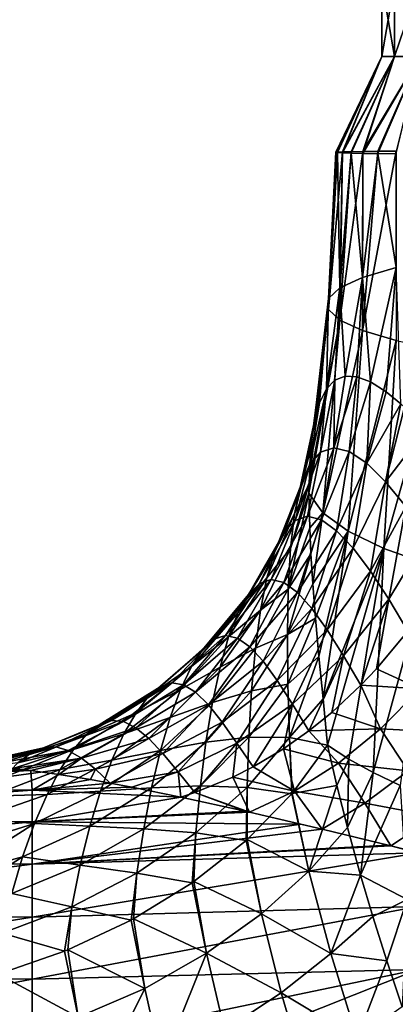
# Model space of a CAD drawing. Header units: metres. Extents: x -109 to 109, y -67 to 73.
# Tile 228 of 253: x 60.59 to 67.06, y 7.43 to 24.37. Entities that reach past the tile are written whole.
import ezdxf

# ---------------------------------------------------------------- set-up
doc = ezdxf.new("R2010")
doc.units = ezdxf.units.M
doc.layers.add('solid_508035_K244200000C76', color=7, linetype='CONTINUOUS')

msp = doc.modelspace()

# ---------------------------------------------------------------- linework, layer by layer
at = {"layer": 'solid_508035_K244200000C76'}
for points in [[(67.043137, 25.009401, -9.327898), (67.043137, 23.739401, -9.327898), (66.82711, 23.739401, -7.89445)], [(66.82711, 25.009401, -7.89445), (66.82711, 23.739401, -7.89445), (66.82711, 23.739401, -6.444961)], [(66.82711, 25.009401, -7.89445), (67.043137, 25.009401, -9.327898), (66.82711, 23.739401, -7.89445)], [(66.82711, 25.009401, -6.444961), (66.82711, 23.739401, -6.444961), (67.043137, 23.739401, -5.011513)], [(66.82711, 25.009401, -6.444961), (66.82711, 25.009401, -7.89445), (66.82711, 23.739401, -6.444961)], [(67.043137, 25.009401, -5.011513), (66.82711, 25.009401, -6.444961), (67.043137, 23.739401, -5.011513)], [(67.470581, 25.009401, -10.713655), (67.470581, 23.739401, -10.713655), (67.043137, 23.739401, -9.327898)], [(67.043137, 25.009401, -9.327898), (67.470581, 25.009401, -10.713655), (67.043137, 23.739401, -9.327898)], [(67.043137, 25.009401, -5.011513), (67.043137, 23.739401, -5.011513), (67.470581, 23.739401, -3.625756)], [(67.470581, 25.009401, -3.625756), (67.043137, 25.009401, -5.011513), (67.470581, 23.739401, -3.625756)], [(66.82711, 23.739401, -7.89445), (66.061127, 22.095451, -7.9309), (66.031906, 22.092157, -7.144743)], [(66.82711, 23.739401, -6.444961), (66.031906, 22.092157, -7.144743), (66.061218, 22.087601, -6.358616)], [(66.82711, 23.739401, -6.444961), (66.82711, 23.739401, -7.89445), (66.031906, 22.092157, -7.144743)], [(66.82711, 23.739401, -7.89445), (66.148476, 22.097857, -8.709826), (66.061127, 22.095451, -7.9309)], [(66.82711, 23.739401, -6.444961), (66.061218, 22.087601, -6.358616), (66.148636, 22.08222, -5.579758)], [(67.043137, 23.739401, -9.327898), (66.2938, 22.100594, -9.478988), (66.148476, 22.097857, -8.709826)], [(66.82711, 23.739401, -7.89445), (67.043137, 23.739401, -9.327898), (66.148476, 22.097857, -8.709826)], [(67.043137, 23.739401, -5.011513), (66.148636, 22.08222, -5.579758), (66.29406, 22.077314, -4.81062)], [(67.043137, 23.739401, -5.011513), (66.82711, 23.739401, -6.444961), (66.148636, 22.08222, -5.579758)], [(67.043137, 23.739401, -9.327898), (66.496689, 22.104668, -10.234547), (66.2938, 22.100594, -9.478988)], [(67.043137, 23.739401, -5.011513), (66.29406, 22.077314, -4.81062), (66.497108, 22.073919, -4.054919)], [(67.470581, 23.739401, -10.713655), (66.756271, 22.109064, -10.974493), (66.496689, 22.104668, -10.234547)], [(67.043137, 23.739401, -9.327898), (67.470581, 23.739401, -10.713655), (66.496689, 22.104668, -10.234547)], [(67.470581, 23.739401, -3.625756), (66.497108, 22.073919, -4.054919), (66.756927, 22.070982, -3.314716)], [(67.470581, 23.739401, -3.625756), (67.043137, 23.739401, -5.011513), (66.497108, 22.073919, -4.054919)], [(67.470581, 23.739401, -10.713655), (67.070251, 22.11257, -11.693227), (66.756271, 22.109064, -10.974493)], [(67.470581, 23.739401, -3.625756), (66.756927, 22.070982, -3.314716), (67.071091, 22.067305, -2.59586)], [(66.148476, 22.097857, -8.709826), (66.101326, 19.202818, -9.229834), (65.904877, 19.38731, -7.805671)], [(66.061127, 22.095451, -7.9309), (66.148476, 22.097857, -8.709826), (65.904877, 19.38731, -7.805671)], [(66.031906, 22.092157, -7.144743), (66.061127, 22.095451, -7.9309), (65.904877, 19.38731, -7.805671)], [(66.031906, 22.092157, -7.144743), (65.904877, 19.38731, -7.805671), (65.904877, 19.573555, -6.367974)], [(66.061218, 22.087601, -6.358616), (66.031906, 22.092157, -7.144743), (65.904877, 19.573555, -6.367974)], [(66.061218, 22.087601, -6.358616), (65.904877, 19.573555, -6.367974), (66.101326, 19.758047, -4.943811)], [(66.148636, 22.08222, -5.579758), (66.061218, 22.087601, -6.358616), (66.101326, 19.758047, -4.943811)], [(66.496689, 22.104668, -10.234547), (66.492981, 19.02355, -10.613678), (66.101326, 19.202818, -9.229834)], [(66.2938, 22.100594, -9.478988), (66.496689, 22.104668, -10.234547), (66.101326, 19.202818, -9.229834)], [(66.148476, 22.097857, -8.709826), (66.2938, 22.100594, -9.478988), (66.101326, 19.202818, -9.229834)], [(66.29406, 22.077314, -4.81062), (66.148636, 22.08222, -5.579758), (66.101326, 19.758047, -4.943811)], [(66.29406, 22.077314, -4.81062), (66.101326, 19.758047, -4.943811), (66.492981, 19.937317, -3.559968)], [(66.497108, 22.073919, -4.054919), (66.29406, 22.077314, -4.81062), (66.492981, 19.937317, -3.559968)], [(67.070251, 22.11257, -11.693227), (67.07093, 18.852749, -11.932154), (66.492981, 19.02355, -10.613678)], [(66.756271, 22.109064, -10.974493), (67.070251, 22.11257, -11.693227), (66.492981, 19.02355, -10.613678)], [(66.496689, 22.104668, -10.234547), (66.756271, 22.109064, -10.974493), (66.492981, 19.02355, -10.613678)], [(66.756927, 22.070982, -3.314716), (66.497108, 22.073919, -4.054919), (66.492981, 19.937317, -3.559968)], [(66.756927, 22.070982, -3.314716), (66.492981, 19.937317, -3.559968), (67.07093, 20.108118, -2.241492)], [(67.071091, 22.067305, -2.59586), (66.756927, 22.070982, -3.314716), (67.07093, 20.108118, -2.241492)], [(66.630035, 18.142735, -2.500587), (67.07093, 20.108118, -2.241492), (66.492981, 19.937317, -3.559968)], [(66.630035, 18.142735, -2.500587), (66.901054, 17.971092, -1.848129), (67.07093, 20.108118, -2.241492)], [(66.901054, 17.971092, -1.848129), (67.152435, 17.761217, -1.295138), (67.07093, 20.108118, -2.241492)], [(66.190269, 18.237667, -3.763741), (66.492981, 19.937317, -3.559968), (66.101326, 19.758047, -4.943811)], [(66.190269, 18.237667, -3.763741), (66.394623, 18.229801, -3.13544), (66.492981, 19.937317, -3.559968)], [(66.394623, 18.229801, -3.13544), (66.630035, 18.142735, -2.500587), (66.492981, 19.937317, -3.559968)], [(65.870842, 18.01853, -5.01358), (66.101326, 19.758047, -4.943811), (65.904877, 19.573555, -6.367974)], [(65.870842, 18.01853, -5.01358), (66.016769, 18.168081, -4.385458), (66.101326, 19.758047, -4.943811)], [(66.016769, 18.168081, -4.385458), (66.190269, 18.237667, -3.763741), (66.101326, 19.758047, -4.943811)], [(65.658592, 17.441626, -6.341146), (65.904877, 19.573555, -6.367974), (65.904877, 19.38731, -7.805671)], [(65.658592, 17.441626, -6.341146), (65.750755, 17.780386, -5.664104), (65.904877, 19.573555, -6.367974)], [(65.750755, 17.780386, -5.664104), (65.870842, 18.01853, -5.01358), (65.904877, 19.573555, -6.367974)], [(65.570473, 16.388885, -7.787947), (65.904877, 19.38731, -7.805671), (66.101326, 19.202818, -9.229834)], [(65.570473, 16.388885, -7.787947), (65.597183, 16.984659, -7.049215), (65.904877, 19.38731, -7.805671)], [(65.597183, 16.984659, -7.049215), (65.658592, 17.441626, -6.341146), (65.904877, 19.38731, -7.805671)], [(65.569672, 16.226313, -7.965559), (65.570473, 16.388885, -7.787947), (66.101326, 19.202818, -9.229834)], [(65.809456, 15.88803, -9.380124), (65.569672, 16.226313, -7.965559), (66.101326, 19.202818, -9.229834)], [(65.809456, 15.88803, -9.380124), (66.101326, 19.202818, -9.229834), (66.492981, 19.02355, -10.613678)], [(66.243515, 15.572878, -10.747734), (65.809456, 15.88803, -9.380124), (66.492981, 19.02355, -10.613678)], [(66.243515, 15.572878, -10.747734), (66.492981, 19.02355, -10.613678), (67.07093, 18.852749, -11.932154)], [(66.860451, 15.273419, -12.047238), (66.243515, 15.572878, -10.747734), (67.07093, 18.852749, -11.932154)], [(66.860451, 15.273419, -12.047238), (67.07093, 18.852749, -11.932154), (67.823341, 18.693575, -13.160873)], [(67.64875, 14.995028, -13.255319), (66.860451, 15.273419, -12.047238), (67.823341, 18.693575, -13.160873)], [(65.767296, 16.933989, -4.182559), (66.016769, 18.168081, -4.385458), (65.870842, 18.01853, -5.01358)], [(65.996658, 17.00864, -3.375381), (66.016769, 18.168081, -4.385458), (65.767296, 16.933989, -4.182559)], [(65.996658, 17.00864, -3.375381), (66.394623, 18.229801, -3.13544), (66.190269, 18.237667, -3.763741)], [(65.996658, 17.00864, -3.375381), (66.190269, 18.237667, -3.763741), (66.016769, 18.168081, -4.385458)], [(66.26387, 16.941578, -2.564337), (66.394623, 18.229801, -3.13544), (65.996658, 17.00864, -3.375381)], [(66.26387, 16.941578, -2.564337), (66.630035, 18.142735, -2.500587), (66.394623, 18.229801, -3.13544)], [(66.563705, 16.741909, -1.75673), (66.630035, 18.142735, -2.500587), (66.26387, 16.941578, -2.564337)], [(66.563705, 16.741909, -1.75673), (66.901054, 17.971092, -1.848129), (66.630035, 18.142735, -2.500587)], [(65.578568, 16.715191, -4.979747), (65.870842, 18.01853, -5.01358), (65.750755, 17.780386, -5.664104)], [(65.767296, 16.933989, -4.182559), (65.870842, 18.01853, -5.01358), (65.578568, 16.715191, -4.979747)], [(66.563705, 16.741909, -1.75673), (67.152435, 17.761217, -1.295138), (66.901054, 17.971092, -1.848129)], [(65.430565, 16.357691, -5.764434), (65.750755, 17.780386, -5.664104), (65.658592, 17.441626, -6.341146)], [(65.578568, 16.715191, -4.979747), (65.750755, 17.780386, -5.664104), (65.430565, 16.357691, -5.764434)], [(66.889801, 16.42272, -0.956647), (67.152435, 17.761217, -1.295138), (66.563705, 16.741909, -1.75673)], [(66.889801, 16.42272, -0.956647), (67.213356, 17.704161, -1.166947), (67.152435, 17.761217, -1.295138)], [(66.889801, 16.42272, -0.956647), (67.57637, 17.321566, -0.439023), (67.213356, 17.704161, -1.166947)], [(65.322357, 15.872406, -6.526561), (65.658592, 17.441626, -6.341146), (65.597183, 16.984659, -7.049215)], [(65.430565, 16.357691, -5.764434), (65.658592, 17.441626, -6.341146), (65.322357, 15.872406, -6.526561)], [(67.235519, 15.998993, -0.164976), (67.57637, 17.321566, -0.439023), (66.889801, 16.42272, -0.956647)], [(65.322357, 15.872406, -6.526561), (65.597183, 16.984659, -7.049215), (65.570473, 16.388885, -7.787947)], [(65.996658, 17.00864, -3.375381), (65.54567, 15.827543, -3.150182), (65.784149, 15.765233, -2.376771)], [(65.996658, 17.00864, -3.375381), (65.767296, 16.933989, -4.182559), (65.54567, 15.827543, -3.150182)], [(66.26387, 16.941578, -2.564337), (65.996658, 17.00864, -3.375381), (65.784149, 15.765233, -2.376771)], [(65.767296, 16.933989, -4.182559), (65.332153, 15.757603, -3.907114), (65.54567, 15.827543, -3.150182)], [(65.767296, 16.933989, -4.182559), (65.578568, 16.715191, -4.979747), (65.332153, 15.757603, -3.907114)], [(66.26387, 16.941578, -2.564337), (65.784149, 15.765233, -2.376771), (66.045776, 15.578524, -1.59124)], [(66.563705, 16.741909, -1.75673), (66.26387, 16.941578, -2.564337), (66.045776, 15.578524, -1.59124)], [(65.578568, 16.715191, -4.979747), (65.144226, 15.553688, -4.646039), (65.332153, 15.757603, -3.907114)], [(65.578568, 16.715191, -4.979747), (65.430565, 16.357691, -5.764434), (65.144226, 15.553688, -4.646039)], [(66.563705, 16.741909, -1.75673), (66.045776, 15.578524, -1.59124), (66.327797, 15.279198, -0.796627)], [(66.889801, 16.42272, -0.956647), (66.563705, 16.741909, -1.75673), (66.327797, 15.279198, -0.796627)], [(65.430565, 16.357691, -5.764434), (64.981918, 15.220984, -5.369826), (65.144226, 15.553688, -4.646039)], [(65.430565, 16.357691, -5.764434), (65.322357, 15.872406, -6.526561), (64.981918, 15.220984, -5.369826)], [(65.250923, 15.273551, -7.257137), (65.570473, 16.388885, -7.787947), (65.569672, 16.226313, -7.965559)], [(65.322357, 15.872406, -6.526561), (65.570473, 16.388885, -7.787947), (65.250923, 15.273551, -7.257137)], [(66.889801, 16.42272, -0.956647), (66.327797, 15.279198, -0.796627), (66.626839, 14.881197, 0.005739)], [(67.235519, 15.998993, -0.164976), (66.889801, 16.42272, -0.956647), (66.626839, 14.881197, 0.005739)], [(65.211525, 14.575503, -7.949275), (65.569672, 16.226313, -7.965559), (65.582253, 15.630641, -8.552467)], [(65.250923, 15.273551, -7.257137), (65.569672, 16.226313, -7.965559), (65.211525, 14.575503, -7.949275)], [(65.582253, 15.630641, -8.552467), (65.569672, 16.226313, -7.965559), (65.809456, 15.88803, -9.380124)], [(67.235519, 15.998993, -0.164976), (66.626839, 14.881197, 0.005739), (66.942093, 14.400149, 0.818266)], [(67.597458, 15.487056, 0.622748), (67.235519, 15.998993, -0.164976), (66.942093, 14.400149, 0.818266)], [(65.322357, 15.872406, -6.526561), (64.84568, 14.7693, -6.073757), (64.981918, 15.220984, -5.369826)], [(65.322357, 15.872406, -6.526561), (65.250923, 15.273551, -7.257137), (64.84568, 14.7693, -6.073757)], [(65.54567, 15.827543, -3.150182), (64.91906, 14.74131, -2.873481), (65.136719, 14.686445, -2.119579)], [(65.54567, 15.827543, -3.150182), (65.332153, 15.757603, -3.907114), (64.91906, 14.74131, -2.873481)], [(65.784149, 15.765233, -2.376771), (65.54567, 15.827543, -3.150182), (65.136719, 14.686445, -2.119579)], [(65.784149, 15.765233, -2.376771), (65.136719, 14.686445, -2.119579), (65.369804, 14.515957, -1.34002)], [(66.045776, 15.578524, -1.59124), (65.784149, 15.765233, -2.376771), (65.369804, 14.515957, -1.34002)], [(65.603645, 15.178958, -8.944706), (65.582253, 15.630641, -8.552467), (65.809456, 15.88803, -9.380124)], [(65.63652, 14.663578, -9.349118), (65.603645, 15.178958, -8.944706), (65.809456, 15.88803, -9.380124)], [(65.63652, 14.663578, -9.349118), (65.809456, 15.88803, -9.380124), (66.243515, 15.572878, -10.747734)], [(65.332153, 15.757603, -3.907114), (64.715599, 14.67381, -3.599955), (64.91906, 14.74131, -2.873481)], [(65.332153, 15.757603, -3.907114), (65.144226, 15.553688, -4.646039), (64.715599, 14.67381, -3.599955)], [(65.211525, 14.575503, -7.949275), (65.582253, 15.630641, -8.552467), (65.603645, 15.178958, -8.944706)], [(65.144226, 15.553688, -4.646039), (64.525032, 14.482738, -4.301426), (64.715599, 14.67381, -3.599955)], [(65.144226, 15.553688, -4.646039), (64.981918, 15.220984, -5.369826), (64.525032, 14.482738, -4.301426)], [(66.045776, 15.578524, -1.59124), (65.369804, 14.515957, -1.34002), (65.618828, 14.240421, -0.536983)], [(66.327797, 15.279198, -0.796627), (66.045776, 15.578524, -1.59124), (65.618828, 14.240421, -0.536983)], [(65.682289, 14.075223, -9.767143), (65.63652, 14.663578, -9.349118), (66.243515, 15.572878, -10.747734)], [(65.741089, 13.414158, -10.192325), (65.682289, 14.075223, -9.767143), (66.243515, 15.572878, -10.747734)], [(65.81118, 12.686012, -10.614461), (65.741089, 13.414158, -10.192325), (66.243515, 15.572878, -10.747734)], [(65.81118, 12.686012, -10.614461), (66.243515, 15.572878, -10.747734), (66.860451, 15.273419, -12.047238)], [(67.597458, 15.487056, 0.622748), (66.942093, 14.400149, 0.818266), (67.273293, 13.851029, 1.645203)], [(65.250923, 15.273551, -7.257137), (64.735001, 14.211195, -6.752837), (64.84568, 14.7693, -6.073757)], [(65.250923, 15.273551, -7.257137), (65.211525, 14.575503, -7.949275), (64.735001, 14.211195, -6.752837)], [(66.327797, 15.279198, -0.796627), (65.618828, 14.240421, -0.536983), (65.883415, 13.872773, 0.287688)], [(65.81118, 12.686012, -10.614461), (66.860451, 15.273419, -12.047238), (65.890686, 11.890282, -11.028717)], [(66.626839, 14.881197, 0.005739), (66.327797, 15.279198, -0.796627), (65.883415, 13.872773, 0.287688)], [(66.860451, 15.273419, -12.047238), (66.255516, 11.648058, -11.749858), (65.890686, 11.890282, -11.028717)], [(66.860451, 15.273419, -12.047238), (66.672348, 11.415915, -12.440989), (66.255516, 11.648058, -11.749858)], [(67.64875, 14.995028, -13.255319), (66.672348, 11.415915, -12.440989), (66.860451, 15.273419, -12.047238)], [(64.981918, 15.220984, -5.369826), (64.347404, 14.172851, -4.98524), (64.525032, 14.482738, -4.301426)], [(64.981918, 15.220984, -5.369826), (64.84568, 14.7693, -6.073757), (64.347404, 14.172851, -4.98524)], [(65.198563, 13.792175, -8.598371), (65.603645, 15.178958, -8.944706), (65.63652, 14.663578, -9.349118)], [(65.211525, 14.575503, -7.949275), (65.603645, 15.178958, -8.944706), (65.198563, 13.792175, -8.598371)], [(67.64875, 14.995028, -13.255319), (67.139534, 11.194558, -13.100003), (66.672348, 11.415915, -12.440989)], [(64.84568, 14.7693, -6.073757), (64.184395, 13.752705, -5.65145), (64.347404, 14.172851, -4.98524)], [(64.84568, 14.7693, -6.073757), (64.735001, 14.211195, -6.752837), (64.184395, 13.752705, -5.65145)], [(66.626839, 14.881197, 0.005739), (65.883415, 13.872773, 0.287688), (66.164955, 13.427891, 1.134286)], [(66.942093, 14.400149, 0.818266), (66.626839, 14.881197, 0.005739), (66.164955, 13.427891, 1.134286)], [(64.715599, 14.67381, -3.599955), (63.933506, 13.710536, -3.268998), (64.132988, 13.777931, -2.55241)], [(64.715599, 14.67381, -3.599955), (64.525032, 14.482738, -4.301426), (63.933506, 13.710536, -3.268998)], [(64.91906, 14.74131, -2.873481), (64.132988, 13.777931, -2.55241), (64.338257, 13.733011, -1.799389)], [(64.91906, 14.74131, -2.873481), (64.715599, 14.67381, -3.599955), (64.132988, 13.777931, -2.55241)], [(65.136719, 14.686445, -2.119579), (64.91906, 14.74131, -2.873481), (64.338257, 13.733011, -1.799389)], [(65.136719, 14.686445, -2.119579), (64.338257, 13.733011, -1.799389), (64.5532, 13.581589, -1.009542)], [(65.369804, 14.515957, -1.34002), (65.136719, 14.686445, -2.119579), (64.5532, 13.581589, -1.009542)], [(65.211525, 14.575503, -7.949275), (64.647964, 13.55934, -7.40254), (64.735001, 14.211195, -6.752837)], [(65.211525, 14.575503, -7.949275), (65.198563, 13.792175, -8.598371), (64.647964, 13.55934, -7.40254)], [(65.198563, 13.792175, -8.598371), (65.63652, 14.663578, -9.349118), (65.682289, 14.075223, -9.767143)], [(64.525032, 14.482738, -4.301426), (63.736927, 13.529937, -3.954787), (63.933506, 13.710536, -3.268998)], [(64.525032, 14.482738, -4.301426), (64.347404, 14.172851, -4.98524), (63.736927, 13.529937, -3.954787)], [(65.369804, 14.515957, -1.34002), (64.5532, 13.581589, -1.009542), (64.781181, 13.333157, -0.184407)], [(65.618828, 14.240421, -0.536983), (65.369804, 14.515957, -1.34002), (64.781181, 13.333157, -0.184407)], [(65.618828, 14.240421, -0.536983), (64.781181, 13.333157, -0.184407), (65.024391, 12.999705, 0.673607)], [(65.883415, 13.872773, 0.287688), (65.618828, 14.240421, -0.536983), (65.024391, 12.999705, 0.673607)], [(66.942093, 14.400149, 0.818266), (66.164955, 13.427891, 1.134286), (66.464249, 12.920464, 2.003806)], [(66.942093, 14.400149, 0.818266), (66.464249, 12.920464, 2.003806), (66.734291, 13.204238, 1.875425)], [(66.942093, 14.400149, 0.818266), (66.734291, 13.204238, 1.875425), (67.273293, 13.851029, 1.645203)], [(64.347404, 14.172851, -4.98524), (63.543369, 13.240296, -4.620584), (63.736927, 13.529937, -3.954787)], [(64.347404, 14.172851, -4.98524), (64.184395, 13.752705, -5.65145), (63.543369, 13.240296, -4.620584)], [(64.735001, 14.211195, -6.752837), (64.03775, 13.233119, -6.298629), (64.184395, 13.752705, -5.65145)], [(64.735001, 14.211195, -6.752837), (64.647964, 13.55934, -7.40254), (64.03775, 13.233119, -6.298629)], [(65.198563, 13.792175, -8.598371), (65.682289, 14.075223, -9.767143), (65.208061, 12.936589, -9.205796)], [(65.208061, 12.936589, -9.205796), (65.682289, 14.075223, -9.767143), (65.741089, 13.414158, -10.192325)], [(64.132988, 13.777931, -2.55241), (63.207695, 12.962231, -2.195241), (63.409336, 12.929499, -1.424452)], [(64.132988, 13.777931, -2.55241), (63.933506, 13.710536, -3.268998), (63.207695, 12.962231, -2.195241)], [(64.184395, 13.752705, -5.65145), (63.355553, 12.848818, -5.270522), (63.543369, 13.240296, -4.620584)], [(64.184395, 13.752705, -5.65145), (64.03775, 13.233119, -6.298629), (63.355553, 12.848818, -5.270522)], [(64.338257, 13.733011, -1.799389), (64.132988, 13.777931, -2.55241), (63.409336, 12.929499, -1.424452)], [(64.338257, 13.733011, -1.799389), (63.409336, 12.929499, -1.424452), (63.617012, 12.799494, -0.608323)], [(64.5532, 13.581589, -1.009542), (64.338257, 13.733011, -1.799389), (63.617012, 12.799494, -0.608323)], [(65.198563, 13.792175, -8.598371), (64.581772, 12.826157, -8.019174), (64.647964, 13.55934, -7.40254)], [(65.198563, 13.792175, -8.598371), (65.208061, 12.936589, -9.205796), (64.581772, 12.826157, -8.019174)], [(65.883415, 13.872773, 0.287688), (65.024391, 12.999705, 0.673607), (65.286064, 12.595332, 1.562662)], [(66.164955, 13.427891, 1.134286), (65.883415, 13.872773, 0.287688), (65.286064, 12.595332, 1.562662)], [(67.484665, 12.857502, 2.773327), (67.273293, 13.851029, 1.645203), (66.734291, 13.204238, 1.875425)], [(63.933506, 13.710536, -3.268998), (63.006031, 12.892601, -2.92277), (63.207695, 12.962231, -2.195241)], [(63.933506, 13.710536, -3.268998), (63.736927, 13.529937, -3.954787), (63.006031, 12.892601, -2.92277)], [(64.5532, 13.581589, -1.009542), (63.617012, 12.799494, -0.608323), (63.836422, 12.580782, 0.252017)], [(64.781181, 13.333157, -0.184407), (64.5532, 13.581589, -1.009542), (63.836422, 12.580782, 0.252017)], [(64.647964, 13.55934, -7.40254), (63.908062, 12.625019, -6.924326), (64.03775, 13.233119, -6.298629)], [(64.647964, 13.55934, -7.40254), (64.581772, 12.826157, -8.019174), (63.908062, 12.625019, -6.924326)], [(63.736927, 13.529937, -3.954787), (62.80022, 12.719834, -3.615053), (63.006031, 12.892601, -2.92277)], [(63.736927, 13.529937, -3.954787), (63.543369, 13.240296, -4.620584), (62.80022, 12.719834, -3.615053)], [(65.208061, 12.936589, -9.205796), (65.741089, 13.414158, -10.192325), (65.235641, 12.01944, -9.772673)], [(65.235641, 12.01944, -9.772673), (65.741089, 13.414158, -10.192325), (65.81118, 12.686012, -10.614461)], [(66.164955, 13.427891, 1.134286), (65.286064, 12.595332, 1.562662), (65.56768, 12.134358, 2.480575)], [(66.164955, 13.427891, 1.134286), (65.56768, 12.134358, 2.480575), (65.962776, 12.453535, 2.26165)], [(66.164955, 13.427891, 1.134286), (65.962776, 12.453535, 2.26165), (66.464249, 12.920464, 2.003806)], [(63.543369, 13.240296, -4.620584), (62.590538, 12.447352, -4.285257), (62.80022, 12.719834, -3.615053)], [(63.543369, 13.240296, -4.620584), (63.355553, 12.848818, -5.270522), (62.590538, 12.447352, -4.285257)], [(64.03775, 13.233119, -6.298629), (63.177132, 12.364528, -5.906216), (63.355553, 12.848818, -5.270522)], [(64.03775, 13.233119, -6.298629), (63.908062, 12.625019, -6.924326), (63.177132, 12.364528, -5.906216)], [(64.781181, 13.333157, -0.184407), (63.836422, 12.580782, 0.252017), (64.071915, 12.28449, 1.15355)], [(65.024391, 12.999705, 0.673607), (64.781181, 13.333157, -0.184407), (64.071915, 12.28449, 1.15355)], [(67.484665, 12.857502, 2.773327), (66.734291, 13.204238, 1.875425), (66.464249, 12.920464, 2.003806)], [(63.006031, 12.892601, -2.92277), (61.957073, 12.241082, -2.570194), (62.167034, 12.315227, -1.811178)], [(63.006031, 12.892601, -2.92277), (62.80022, 12.719834, -3.615053), (61.957073, 12.241082, -2.570194)], [(63.207695, 12.962231, -2.195241), (62.167034, 12.315227, -1.811178), (62.373898, 12.296613, -1.004429)], [(63.207695, 12.962231, -2.195241), (63.006031, 12.892601, -2.92277), (62.167034, 12.315227, -1.811178)], [(63.409336, 12.929499, -1.424452), (63.207695, 12.962231, -2.195241), (62.373898, 12.296613, -1.004429)], [(63.409336, 12.929499, -1.424452), (62.373898, 12.296613, -1.004429), (62.585358, 12.189825, -0.1467)], [(63.617012, 12.799494, -0.608323), (63.409336, 12.929499, -1.424452), (62.585358, 12.189825, -0.1467)], [(65.024391, 12.999705, 0.673607), (64.071915, 12.28449, 1.15355), (64.328079, 11.923927, 2.092358)], [(65.286064, 12.595332, 1.562662), (65.024391, 12.999705, 0.673607), (64.328079, 11.923927, 2.092358)], [(65.208061, 12.936589, -9.205796), (64.535194, 12.023625, -8.603429), (64.581772, 12.826157, -8.019174)], [(65.208061, 12.936589, -9.205796), (65.235641, 12.01944, -9.772673), (64.535194, 12.023625, -8.603429)], [(66.802116, 12.169145, 3.14092), (66.464249, 12.920464, 2.003806), (65.962776, 12.453535, 2.26165)], [(66.802116, 12.169145, 3.14092), (67.484665, 12.857502, 2.773327), (66.464249, 12.920464, 2.003806)], [(62.80022, 12.719834, -3.615053), (61.739056, 12.073306, -3.290978), (61.957073, 12.241082, -2.570194)], [(62.80022, 12.719834, -3.615053), (62.590538, 12.447352, -4.285257), (61.739056, 12.073306, -3.290978)], [(63.355553, 12.848818, -5.270522), (62.380505, 12.080929, -4.940789), (62.590538, 12.447352, -4.285257)], [(63.355553, 12.848818, -5.270522), (63.177132, 12.364528, -5.906216), (62.380505, 12.080929, -4.940789)], [(63.617012, 12.799494, -0.608323), (62.585358, 12.189825, -0.1467), (62.808903, 12.002684, 0.761044)], [(63.836422, 12.580782, 0.252017), (63.617012, 12.799494, -0.608323), (62.808903, 12.002684, 0.761044)], [(64.581772, 12.826157, -8.019174), (63.794998, 11.93932, -7.525605), (63.908062, 12.625019, -6.924326)], [(64.581772, 12.826157, -8.019174), (64.535194, 12.023625, -8.603429), (63.794998, 11.93932, -7.525605)], [(67.993156, 12.108733, 3.827337), (67.484665, 12.857502, 2.773327), (66.802116, 12.169145, 3.14092)], [(63.836422, 12.580782, 0.252017), (62.808903, 12.002684, 0.761044), (63.050518, 11.745554, 1.715152)], [(63.908062, 12.625019, -6.924326), (63.010872, 11.796617, -6.526955), (63.177132, 12.364528, -5.906216)], [(63.908062, 12.625019, -6.924326), (63.794998, 11.93932, -7.525605), (63.010872, 11.796617, -6.526955)], [(64.071915, 12.28449, 1.15355), (63.836422, 12.580782, 0.252017), (63.050518, 11.745554, 1.715152)], [(65.286064, 12.595332, 1.562662), (64.328079, 11.923927, 2.092358), (64.606689, 11.512971, 3.063226)], [(65.286064, 12.595332, 1.562662), (64.606689, 11.512971, 3.063226), (65.132103, 11.826952, 2.736328)], [(65.286064, 12.595332, 1.562662), (65.132103, 11.826952, 2.736328), (65.56768, 12.134358, 2.480575)], [(65.235641, 12.01944, -9.772673), (65.81118, 12.686012, -10.614461), (65.890686, 11.890282, -11.028717)], [(62.590538, 12.447352, -4.285257), (61.513451, 11.814448, -3.987897), (61.739056, 12.073306, -3.290978)], [(62.590538, 12.447352, -4.285257), (62.380505, 12.080929, -4.940789), (61.513451, 11.814448, -3.987897)], [(66.802116, 12.169145, 3.14092), (65.962776, 12.453535, 2.26165), (65.56768, 12.134358, 2.480575)], [(60.778843, 11.753027, -2.339699), (61.957073, 12.241082, -2.570194), (61.739056, 12.073306, -3.290978)], [(60.778843, 11.753027, -2.339699), (60.995819, 11.844782, -1.567302), (61.957073, 12.241082, -2.570194)], [(60.995819, 11.844782, -1.567302), (62.167034, 12.315227, -1.811178), (61.957073, 12.241082, -2.570194)], [(60.995819, 11.844782, -1.567302), (61.208344, 11.8585, -0.750053), (62.167034, 12.315227, -1.811178)], [(61.208344, 11.8585, -0.750053), (62.373898, 12.296613, -1.004429), (62.167034, 12.315227, -1.811178)], [(61.208344, 11.8585, -0.750053), (61.423931, 11.797445, 0.116521), (62.373898, 12.296613, -1.004429)], [(61.423931, 11.797445, 0.116521), (62.585358, 12.189825, -0.1467), (62.373898, 12.296613, -1.004429)], [(63.177132, 12.364528, -5.906216), (62.175331, 11.6278, -5.58571), (62.380505, 12.080929, -4.940789)], [(63.177132, 12.364528, -5.906216), (63.010872, 11.796617, -6.526955), (62.175331, 11.6278, -5.58571)], [(64.071915, 12.28449, 1.15355), (63.050518, 11.745554, 1.715152), (63.315678, 11.430975, 2.709724)], [(64.328079, 11.923927, 2.092358), (64.071915, 12.28449, 1.15355), (63.315678, 11.430975, 2.709724)], [(60.553532, 11.582661, -3.077314), (61.739056, 12.073306, -3.290978), (61.513451, 11.814448, -3.987897)], [(60.553532, 11.582661, -3.077314), (60.778843, 11.753027, -2.339699), (61.739056, 12.073306, -3.290978)], [(62.380505, 12.080929, -4.940789), (61.28437, 11.468824, -4.670745), (61.513451, 11.814448, -3.987897)], [(62.380505, 12.080929, -4.940789), (62.175331, 11.6278, -5.58571), (61.28437, 11.468824, -4.670745)], [(61.423931, 11.797445, 0.116521), (61.650604, 11.667509, 1.032399), (62.585358, 12.189825, -0.1467)], [(61.650604, 11.667509, 1.032399), (62.808903, 12.002684, 0.761044), (62.585358, 12.189825, -0.1467)], [(66.076027, 11.5797, 3.58833), (65.56768, 12.134358, 2.480575), (65.132103, 11.826952, 2.736328)], [(66.076027, 11.5797, 3.58833), (66.802116, 12.169145, 3.14092), (65.56768, 12.134358, 2.480575)], [(67.27832, 11.44531, 4.269044), (66.802116, 12.169145, 3.14092), (66.076027, 11.5797, 3.58833)], [(67.27832, 11.44531, 4.269044), (67.993156, 12.108733, 3.827337), (66.802116, 12.169145, 3.14092)], [(61.650604, 11.667509, 1.032399), (61.894978, 11.476776, 1.994457), (62.808903, 12.002684, 0.761044)], [(61.894978, 11.476776, 1.994457), (63.050518, 11.745554, 1.715152), (62.808903, 12.002684, 0.761044)], [(63.794998, 11.93932, -7.525605), (62.858524, 11.154514, -7.130382), (63.010872, 11.796617, -6.526955)], [(63.794998, 11.93932, -7.525605), (63.699768, 11.186946, -8.102296), (62.858524, 11.154514, -7.130382)], [(64.328079, 11.923927, 2.092358), (63.315678, 11.430975, 2.709724), (63.606045, 11.072311, 3.736745)], [(64.328079, 11.923927, 2.092358), (63.606045, 11.072311, 3.736745), (64.259232, 11.337293, 3.289757)], [(64.535194, 12.023625, -8.603429), (63.699768, 11.186946, -8.102296), (63.794998, 11.93932, -7.525605)], [(64.535194, 12.023625, -8.603429), (64.506004, 11.162008, -9.154988), (63.699768, 11.186946, -8.102296)], [(64.328079, 11.923927, 2.092358), (64.259232, 11.337293, 3.289757), (64.606689, 11.512971, 3.063226)], [(65.235641, 12.01944, -9.772673), (64.506004, 11.162008, -9.154988), (64.535194, 12.023625, -8.603429)], [(65.235641, 12.01944, -9.772673), (65.27523, 11.048865, -10.296902), (64.506004, 11.162008, -9.154988)], [(65.235641, 12.01944, -9.772673), (65.890686, 11.890282, -11.028717), (65.28093, 11.055553, -10.302444)], [(65.235641, 12.01944, -9.772673), (65.28093, 11.055553, -10.302444), (65.27523, 11.048865, -10.296902)], [(65.28093, 11.055553, -10.302444), (65.890686, 11.890282, -11.028717), (66.047897, 11.195518, -11.494517)], [(66.047897, 11.195518, -11.494517), (65.890686, 11.890282, -11.028717), (66.255516, 11.648058, -11.749858)], [(59.527393, 11.455675, -2.149837), (60.778843, 11.753027, -2.339699), (60.553532, 11.582661, -3.077314)], [(59.527393, 11.455675, -2.149837), (59.763062, 11.566243, -1.319972), (60.778843, 11.753027, -2.339699)], [(59.763062, 11.566243, -1.319972), (60.995819, 11.844782, -1.567302), (60.778843, 11.753027, -2.339699)], [(59.763062, 11.566243, -1.319972), (59.995533, 11.606446, -0.447377), (60.995819, 11.844782, -1.567302)], [(59.995533, 11.606446, -0.447377), (61.208344, 11.8585, -0.750053), (60.995819, 11.844782, -1.567302)], [(59.995533, 11.606446, -0.447377), (60.232227, 11.579198, 0.47336), (61.208344, 11.8585, -0.750053)], [(60.232227, 11.579198, 0.47336), (61.423931, 11.797445, 0.116521), (61.208344, 11.8585, -0.750053)], [(60.232227, 11.579198, 0.47336), (60.47345, 11.489805, 1.439995), (61.423931, 11.797445, 0.116521)], [(60.321087, 11.33532, -3.792875), (61.513451, 11.814448, -3.987897), (61.28437, 11.468824, -4.670745)], [(60.321087, 11.33532, -3.792875), (60.553532, 11.582661, -3.077314), (61.513451, 11.814448, -3.987897)], [(61.423931, 11.797445, 0.116521), (60.47345, 11.489805, 1.439995), (61.650604, 11.667509, 1.032399)], [(61.894978, 11.476776, 1.994457), (62.147575, 11.236428, 2.990539), (63.050518, 11.745554, 1.715152)], [(63.010872, 11.796617, -6.526955), (61.979519, 11.095478, -6.220667), (62.175331, 11.6278, -5.58571)], [(63.010872, 11.796617, -6.526955), (62.858524, 11.154514, -7.130382), (61.979519, 11.095478, -6.220667)], [(63.315678, 11.430975, 2.709724), (63.050518, 11.745554, 1.715152), (62.147575, 11.236428, 2.990539)], [(65.318588, 11.099069, 4.108044), (65.132103, 11.826952, 2.736328), (64.606689, 11.512971, 3.063226)], [(65.318588, 11.099069, 4.108044), (66.076027, 11.5797, 3.58833), (65.132103, 11.826952, 2.736328)], [(61.650604, 11.667509, 1.032399), (60.47345, 11.489805, 1.439995), (60.652824, 11.46928, 1.628266)], [(61.650604, 11.667509, 1.032399), (60.652824, 11.46928, 1.628266), (60.781422, 11.453295, 1.759501)], [(61.650604, 11.667509, 1.032399), (60.781422, 11.453295, 1.759501), (61.261024, 11.386005, 2.222146)], [(62.175331, 11.6278, -5.58571), (61.058155, 11.041922, -5.345369), (61.28437, 11.468824, -4.670745)], [(62.175331, 11.6278, -5.58571), (61.979519, 11.095478, -6.220667), (61.058155, 11.041922, -5.345369)], [(61.650604, 11.667509, 1.032399), (61.261024, 11.386005, 2.222146), (61.894978, 11.476776, 1.994457)], [(66.529541, 10.891257, 4.796856), (66.076027, 11.5797, 3.58833), (65.318588, 11.099069, 4.108044)], [(66.230118, 10.471045, -11.922565), (66.047897, 11.195518, -11.494517), (66.255516, 11.648058, -11.749858)], [(66.529541, 10.891257, 4.796856), (67.27832, 11.44531, 4.269044), (66.076027, 11.5797, 3.58833)], [(66.230118, 10.471045, -11.922565), (66.255516, 11.648058, -11.749858), (66.672348, 11.415915, -12.440989)], [(60.652824, 11.46928, 1.628266), (60.47345, 11.489805, 1.439995), (54.161694, 11.153973, 2.799803)], [(60.781422, 11.453295, 1.759501), (60.652824, 11.46928, 1.628266), (54.161694, 11.153973, 2.799803)], [(60.799244, 11.112626, 3.285467), (60.781422, 11.453295, 1.759501), (54.161694, 11.153973, 2.799803)], [(60.085762, 11.013644, -4.496078), (61.28437, 11.468824, -4.670745), (61.058155, 11.041922, -5.345369)], [(60.085762, 11.013644, -4.496078), (60.321087, 11.33532, -3.792875), (61.28437, 11.468824, -4.670745)], [(61.261024, 11.386005, 2.222146), (60.781422, 11.453295, 1.759501), (60.799244, 11.112626, 3.285467)], [(61.804665, 11.29759, 2.70478), (61.261024, 11.386005, 2.222146), (60.799244, 11.112626, 3.285467)], [(61.894978, 11.476776, 1.994457), (61.261024, 11.386005, 2.222146), (61.804665, 11.29759, 2.70478)], [(61.894978, 11.476776, 1.994457), (61.804665, 11.29759, 2.70478), (62.147575, 11.236428, 2.990539)], [(63.315678, 11.430975, 2.709724), (62.147575, 11.236428, 2.990539), (62.521069, 11.166035, 3.287028)], [(63.315678, 11.430975, 2.709724), (62.521069, 11.166035, 3.287028), (63.362007, 10.994576, 3.91063)], [(63.315678, 11.430975, 2.709724), (63.362007, 10.994576, 3.91063), (63.606045, 11.072311, 3.736745)], [(65.318588, 11.099069, 4.108044), (64.606689, 11.512971, 3.063226), (64.259232, 11.337293, 3.289757)], [(66.455956, 9.65181, -12.342426), (66.230118, 10.471045, -11.922565), (66.672348, 11.415915, -12.440989)], [(66.455956, 9.65181, -12.342426), (66.672348, 11.415915, -12.440989), (67.139534, 11.194558, -13.100003)], [(67.749619, 10.658795, 5.44953), (67.27832, 11.44531, 4.269044), (66.529541, 10.891257, 4.796856)], [(62.147575, 11.236428, 2.990539), (61.804665, 11.29759, 2.70478), (60.799244, 11.112626, 3.285467)], [(62.521069, 11.166035, 3.287028), (62.147575, 11.236428, 2.990539), (60.799244, 11.112626, 3.285467)], [(63.699768, 11.186946, -8.102296), (62.723312, 10.448111, -7.715311), (62.858524, 11.154514, -7.130382)], [(63.699768, 11.186946, -8.102296), (63.621922, 10.377723, -8.652594), (62.723312, 10.448111, -7.715311)], [(64.259232, 11.337293, 3.289757), (63.606045, 11.072311, 3.736745), (64.546944, 10.733614, 4.69569)], [(64.506004, 11.162008, -9.154988), (63.621922, 10.377723, -8.652594), (63.699768, 11.186946, -8.102296)], [(65.318588, 11.099069, 4.108044), (64.259232, 11.337293, 3.289757), (64.546944, 10.733614, 4.69569)], [(65.28093, 11.055553, -10.302444), (66.047897, 11.195518, -11.494517), (65.569672, 9.719183, -11.153247)], [(65.569672, 9.719183, -11.153247), (66.047897, 11.195518, -11.494517), (66.230118, 10.471045, -11.922565)], [(67.259682, 9.233994, -13.393765), (66.455956, 9.65181, -12.342426), (67.139534, 11.194558, -13.100003)], [(60.799244, 11.112626, 3.285467), (54.161694, 11.153973, 2.799803), (54.161694, 10.641988, 4.358681)], [(60.799244, 10.571729, 4.745873), (60.799244, 11.112626, 3.285467), (54.161694, 10.641988, 4.358681)], [(59.853912, 10.62109, -5.192847), (61.058155, 11.041922, -5.345369), (60.840569, 10.53967, -6.013353)], [(59.853912, 10.62109, -5.192847), (60.085762, 11.013644, -4.496078), (61.058155, 11.041922, -5.345369)], [(63.362007, 10.994576, 3.91063), (62.521069, 11.166035, 3.287028), (60.799244, 11.112626, 3.285467)], [(63.362007, 10.994576, 3.91063), (60.799244, 11.112626, 3.285467), (60.799244, 10.571729, 4.745873)], [(61.979519, 11.095478, -6.220667), (60.840569, 10.53967, -6.013353), (61.058155, 11.041922, -5.345369)], [(61.979519, 11.095478, -6.220667), (61.796486, 10.491963, -6.843688), (60.840569, 10.53967, -6.013353)], [(62.858524, 11.154514, -7.130382), (61.796486, 10.491963, -6.843688), (61.979519, 11.095478, -6.220667)], [(62.858524, 11.154514, -7.130382), (62.723312, 10.448111, -7.715311), (61.796486, 10.491963, -6.843688)], [(63.606045, 11.072311, 3.736745), (63.362007, 10.994576, 3.91063), (64.47261, 10.750387, 4.649409)], [(63.606045, 11.072311, 3.736745), (64.47261, 10.750387, 4.649409), (64.546944, 10.733614, 4.69569)], [(64.506004, 11.162008, -9.154988), (64.489326, 10.249525, -9.670398), (63.621922, 10.377723, -8.652594)], [(64.506004, 11.162008, -9.154988), (64.505081, 10.263584, -9.680757), (64.489326, 10.249525, -9.670398)], [(64.506004, 11.162008, -9.154988), (65.27523, 11.048865, -10.296902), (64.505081, 10.263584, -9.680757)], [(65.27523, 11.048865, -10.296902), (65.569672, 9.719183, -11.153247), (64.505081, 10.263584, -9.680757)], [(65.318588, 11.099069, 4.108044), (64.546944, 10.733614, 4.69569), (65.798317, 10.443387, 5.430596)], [(65.27523, 11.048865, -10.296902), (65.28093, 11.055553, -10.302444), (65.569672, 9.719183, -11.153247)], [(66.529541, 10.891257, 4.796856), (65.318588, 11.099069, 4.108044), (65.798317, 10.443387, 5.430596)], [(64.47261, 10.750387, 4.649409), (63.362007, 10.994576, 3.91063), (60.799244, 10.571729, 4.745873)], [(66.529541, 10.891257, 4.796856), (65.798317, 10.443387, 5.430596), (66.976677, 10.156304, 6.06356)], [(67.749619, 10.658795, 5.44953), (66.529541, 10.891257, 4.796856), (66.976677, 10.156304, 6.06356)], [(64.546944, 10.733614, 4.69569), (64.47261, 10.750387, 4.649409), (60.799244, 10.571729, 4.745873)], [(65.430984, 10.529875, 5.223135), (64.546944, 10.733614, 4.69569), (60.799244, 10.571729, 4.745873)], [(65.798317, 10.443387, 5.430596), (64.546944, 10.733614, 4.69569), (65.430984, 10.529875, 5.223135)], [(60.799244, 10.571729, 4.745873), (54.161694, 10.641988, 4.358681), (54.161694, 9.913363, 5.828828)], [(60.799244, 9.839891, 6.120563), (60.799244, 10.571729, 4.745873), (54.161694, 9.913363, 5.828828)], [(59.422775, 9.640228, -6.570801), (60.840569, 10.53967, -6.013353), (60.636238, 9.96874, -6.672911)], [(59.422775, 9.640228, -6.570801), (59.63134, 10.161666, -5.884944), (60.840569, 10.53967, -6.013353)], [(59.63134, 10.161666, -5.884944), (59.853912, 10.62109, -5.192847), (60.840569, 10.53967, -6.013353)], [(61.796486, 10.491963, -6.843688), (60.636238, 9.96874, -6.672911), (60.840569, 10.53967, -6.013353)], [(65.430984, 10.529875, 5.223135), (60.799244, 10.571729, 4.745873), (60.799244, 9.839891, 6.120563)], [(65.798317, 10.443387, 5.430596), (65.430984, 10.529875, 5.223135), (60.799244, 9.839891, 6.120563)], [(67.749619, 10.658795, 5.44953), (66.976677, 10.156304, 6.06356), (68.172768, 9.841837, 6.676827)], [(61.796486, 10.491963, -6.843688), (61.630989, 9.826157, -7.452445), (60.636238, 9.96874, -6.672911)], [(66.933289, 10.167189, 6.04094), (65.798317, 10.443387, 5.430596), (60.799244, 9.839891, 6.120563)], [(62.723312, 10.448111, -7.715311), (61.630989, 9.826157, -7.452445), (61.796486, 10.491963, -6.843688)], [(62.723312, 10.448111, -7.715311), (62.606186, 9.686791, -8.278432), (61.630989, 9.826157, -7.452445)], [(63.621922, 10.377723, -8.652594), (62.606186, 9.686791, -8.278432), (62.723312, 10.448111, -7.715311)], [(63.621922, 10.377723, -8.652594), (63.557568, 9.519929, -9.171782), (62.606186, 9.686791, -8.278432)], [(63.621922, 10.377723, -8.652594), (63.585945, 9.53959, -9.184102), (63.557568, 9.519929, -9.171782)], [(63.621922, 10.377723, -8.652594), (64.489326, 10.249525, -9.670398), (63.585945, 9.53959, -9.184102)], [(65.569672, 9.719183, -11.153247), (66.230118, 10.471045, -11.922565), (66.455956, 9.65181, -12.342426)], [(66.976677, 10.156304, 6.06356), (65.798317, 10.443387, 5.430596), (66.933289, 10.167189, 6.04094)], [(64.489326, 10.249525, -9.670398), (64.753654, 8.987424, -10.50958), (63.585945, 9.53959, -9.184102)], [(64.489326, 10.249525, -9.670398), (64.505081, 10.263584, -9.680757), (64.753654, 8.987424, -10.50958)], [(65.569672, 9.719183, -11.153247), (64.753654, 8.987424, -10.50958), (64.505081, 10.263584, -9.680757)], [(66.976677, 10.156304, 6.06356), (66.933289, 10.167189, 6.04094), (60.799244, 9.839891, 6.120563)], [(67.457443, 10.03346, 6.31208), (66.976677, 10.156304, 6.06356), (60.799244, 9.839891, 6.120563)], [(67.457443, 10.03346, 6.31208), (60.799244, 9.839891, 6.120563), (60.799244, 8.930333, 7.384707)], [(67.445389, 9.112164, 7.580628), (67.457443, 10.03346, 6.31208), (60.799244, 8.930333, 7.384707)], [(68.131531, 9.853206, 6.65591), (66.976677, 10.156304, 6.06356), (67.457443, 10.03346, 6.31208)], [(68.172768, 9.841837, 6.676827), (66.976677, 10.156304, 6.06356), (68.131531, 9.853206, 6.65591)], [(60.799244, 9.839891, 6.120563), (54.161694, 9.913363, 5.828828), (54.161694, 8.98293, 7.180318)], [(60.799244, 8.930333, 7.384707), (60.799244, 9.839891, 6.120563), (54.161694, 8.98293, 7.180318)], [(59.233814, 9.063062, -7.246212), (60.636238, 9.96874, -6.672911), (60.450939, 9.33711, -7.320472)], [(59.233814, 9.063062, -7.246212), (59.422775, 9.640228, -6.570801), (60.636238, 9.96874, -6.672911)], [(61.630989, 9.826157, -7.452445), (60.450939, 9.33711, -7.320472), (60.636238, 9.96874, -6.672911)], [(61.630989, 9.826157, -7.452445), (61.484966, 9.107018, -8.042147), (60.450939, 9.33711, -7.320472)], [(62.606186, 9.686791, -8.278432), (61.484966, 9.107018, -8.042147), (61.630989, 9.826157, -7.452445)], [(62.606186, 9.686791, -8.278432), (62.503967, 8.878878, -8.813902), (61.484966, 9.107018, -8.042147)], [(62.606186, 9.686791, -8.278432), (62.546719, 8.901849, -8.825019), (62.503967, 8.878878, -8.813902)], [(62.606186, 9.686791, -8.278432), (63.557568, 9.519929, -9.171782), (62.546719, 8.901849, -8.825019)], [(65.569672, 9.719183, -11.153247), (65.944534, 8.305852, -11.845408), (64.753654, 8.987424, -10.50958)], [(65.569672, 9.719183, -11.153247), (66.455956, 9.65181, -12.342426), (65.944534, 8.305852, -11.845408)], [(62.546719, 8.901849, -8.825019), (63.557568, 9.519929, -9.171782), (63.80397, 8.307464, -10.008167)], [(63.557568, 9.519929, -9.171782), (63.585945, 9.53959, -9.184102), (63.80397, 8.307464, -10.008167)], [(64.753654, 8.987424, -10.50958), (63.80397, 8.307464, -10.008167), (63.585945, 9.53959, -9.184102)], [(65.944534, 8.305852, -11.845408), (66.455956, 9.65181, -12.342426), (66.668121, 8.938678, -12.6571)], [(66.668121, 8.938678, -12.6571), (66.455956, 9.65181, -12.342426), (67.259682, 9.233994, -13.393765)], [(61.484966, 9.107018, -8.042147), (60.287155, 8.653342, -7.949825), (60.450939, 9.33711, -7.320472)], [(66.668121, 8.938678, -12.6571), (67.259682, 9.233994, -13.393765), (66.910172, 8.175678, -12.945161)], [(66.910172, 8.175678, -12.945161), (67.259682, 9.233994, -13.393765), (67.176521, 7.387088, -13.193652)], [(60.799244, 8.930333, 7.384707), (54.161694, 8.98293, 7.180318), (54.161694, 7.869631, 8.385637)], [(61.484966, 9.107018, -8.042147), (61.355671, 8.34289, -8.60598), (60.287155, 8.653342, -7.949825)], [(67.445389, 9.112164, 7.580628), (60.799244, 8.930333, 7.384707), (60.799244, 7.859482, 8.515473)], [(67.445389, 8.026327, 8.722129), (67.445389, 9.112164, 7.580628), (60.799244, 7.859482, 8.515473)], [(61.484966, 9.107018, -8.042147), (61.413639, 8.366458, -8.61257), (61.355671, 8.34289, -8.60598)], [(61.484966, 9.107018, -8.042147), (62.503967, 8.878878, -8.813902), (61.413639, 8.366458, -8.61257)], [(64.753654, 8.987424, -10.50958), (65.090393, 7.62776, -11.192497), (63.80397, 8.307464, -10.008167)], [(65.944534, 8.305852, -11.845408), (65.090393, 7.62776, -11.192497), (64.753654, 8.987424, -10.50958)], [(60.799244, 7.859482, 8.515473), (60.799244, 8.930333, 7.384707), (54.161694, 7.869631, 8.385637)], [(61.413639, 8.366458, -8.61257), (62.503967, 8.878878, -8.813902), (62.744209, 7.698425, -9.660463)], [(62.503967, 8.878878, -8.813902), (62.546719, 8.901849, -8.825019), (62.744209, 7.698425, -9.660463)], [(62.744209, 7.698425, -9.660463), (62.546719, 8.901849, -8.825019), (63.80397, 8.307464, -10.008167)], [(65.944534, 8.305852, -11.845408), (66.668121, 8.938678, -12.6571), (66.910172, 8.175678, -12.945161)], [(60.287155, 8.653342, -7.949825), (61.355671, 8.34289, -8.60598), (60.215309, 7.946935, -8.552118)], [(60.215309, 7.946935, -8.552118), (61.355671, 8.34289, -8.60598), (61.595345, 7.206249, -9.455384)], [(61.355671, 8.34289, -8.60598), (61.413639, 8.366458, -8.61257), (61.595345, 7.206249, -9.455384)], [(61.595345, 7.206249, -9.455384), (61.413639, 8.366458, -8.61257), (62.744209, 7.698425, -9.660463)], [(63.036392, 6.396004, -10.36611), (62.744209, 7.698425, -9.660463), (63.80397, 8.307464, -10.008167)], [(63.036392, 6.396004, -10.36611), (63.80397, 8.307464, -10.008167), (64.113144, 6.984331, -10.695881)], [(65.090393, 7.62776, -11.192497), (64.113144, 6.984331, -10.695881), (63.80397, 8.307464, -10.008167)], [(65.944534, 8.305852, -11.845408), (66.396629, 6.840789, -12.372779), (65.090393, 7.62776, -11.192497)], [(65.944534, 8.305852, -11.845408), (66.910172, 8.175678, -12.945161), (66.396629, 6.840789, -12.372779)], [(66.396629, 6.840789, -12.372779), (66.910172, 8.175678, -12.945161), (67.176521, 7.387088, -13.193652)], [(67.445389, 8.026327, 8.722129), (60.799244, 6.646678, 9.49244), (64.126518, 6.710084, 9.582994)], [(67.445389, 8.026327, 8.722129), (60.799244, 7.859482, 8.515473), (60.799244, 6.646678, 9.49244)], [(67.445389, 8.026327, 8.722129), (64.126518, 6.710084, 9.582994), (67.445389, 6.798695, 9.709542)], [(60.799244, 7.859482, 8.515473), (54.161694, 7.869631, 8.385637), (54.161694, 6.596129, 9.420249)], [(60.799244, 7.859482, 8.515473), (54.161694, 6.596129, 9.420249), (60.799244, 6.646678, 9.49244)], [(60.372509, 6.918255, -9.343268), (60.215309, 7.946935, -8.552118), (61.595345, 7.206249, -9.455384)], [(61.871098, 5.943659, -10.178192), (61.595345, 7.206249, -9.455384), (62.744209, 7.698425, -9.660463)], [(61.871098, 5.943659, -10.178192), (62.744209, 7.698425, -9.660463), (63.036392, 6.396004, -10.36611)], [(65.090393, 7.62776, -11.192497), (65.50769, 6.20701, -11.7218), (64.113144, 6.984331, -10.695881)], [(66.396629, 6.840789, -12.372779), (65.50769, 6.20701, -11.7218), (65.090393, 7.62776, -11.192497)]]:
    msp.add_3dface(points, dxfattribs=at)

doc.saveas('drawing.dxf')
